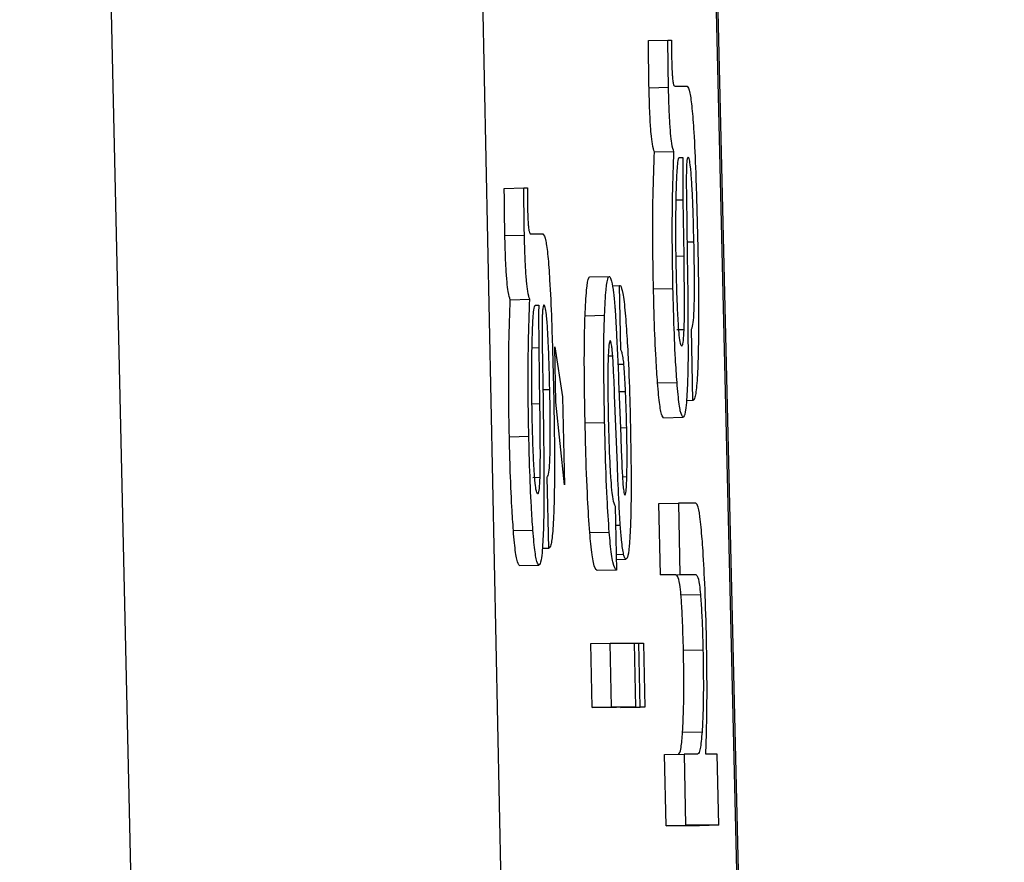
# Model space of a CAD drawing. Header units: inches. Extents: x 170 to 288, y 234 to 248.
# Tile 156 of 256: x 206.78647 to 206.79309, y 243.98936 to 243.99502. Entities that reach past the tile are written whole.
import ezdxf

# ---------------------------------------------------------------- set-up
doc = ezdxf.new("R2010")
doc.units = ezdxf.units.IN
doc.header["$LTSCALE"] = 0.25
doc.header["$MEASUREMENT"] = 0
doc.layers.add('SLIM E GUIDE MOTOR RH', color=7, linetype='Continuous')

msp = doc.modelspace()

# ---------------------------------------------------------------- linework, layer by layer
at = {"layer": 'SLIM E GUIDE MOTOR RH'}
for p, q in [((206.7889211, 243.9141631), (206.7864744, 244.0222833)), ((206.7890278, 244.0222407), (206.7912509, 243.9141485)), ((206.7905065, 244.022257), (206.7930756, 243.9141547)), ((206.7930888, 243.9141489), (206.79052, 244.022241)), ((206.790698, 243.994882), (206.7908288, 243.9948849)), ((206.7908288, 243.9948849), (206.7908541, 243.9948849)), ((206.7908745, 243.9945757), (206.7909574, 243.9945757)), ((206.7907021, 243.9945653), (206.7908332, 243.9945682)), ((206.7907384, 243.9941338), (206.7908692, 243.9941367)), ((206.7909067, 243.9940969), (206.7909292, 243.9940969)), ((206.7897296, 243.9938892), (206.7898607, 243.9938922)), ((206.7898607, 243.9938922), (206.7898858, 243.9938922)), ((206.7909299, 243.9938101), (206.7908845, 243.993809)), ((206.7909299, 243.9938101), (206.7909349, 243.9934335)), ((206.7909533, 243.9938375), (206.7909586, 243.9934434)), ((206.7899064, 243.9935829), (206.7899893, 243.9935829)), ((206.7897337, 243.9935725), (206.7898648, 243.9935754)), ((206.7909577, 243.9935297), (206.7910037, 243.9935307)), ((206.7909349, 243.9934335), (206.7908842, 243.9934323)), ((206.7903044, 243.993294), (206.7904355, 243.9932969)), ((206.7904558, 243.9932353), (206.790504, 243.9932363)), ((206.790504, 243.9932363), (206.79051, 243.9932363)), ((206.7905134, 243.9928054), (206.790504, 243.9932363)), ((206.7907321, 243.9932135), (206.7908629, 243.9932165)), ((206.78977, 243.9931411), (206.7899011, 243.993144)), ((206.7899386, 243.9931041), (206.7899609, 243.9931041)), ((206.7902722, 243.9930336), (206.7904033, 243.9930365)), ((206.7909358, 243.992939), (206.7908889, 243.992938)), ((206.7909971, 243.9924633), (206.7909865, 243.9929422)), ((206.7899618, 243.9928173), (206.7899164, 243.9928163)), ((206.7899618, 243.9928173), (206.7899668, 243.9924407)), ((206.7899849, 243.9928447), (206.7899906, 243.9924507)), ((206.7900688, 243.9928248), (206.7901207, 243.9924881)), ((206.7900769, 243.9924532), (206.7900688, 243.9928248)), ((206.790428, 243.9927635), (206.7904583, 243.9927642)), ((206.7904924, 243.992708), (206.7905331, 243.9927089)), ((206.7907593, 243.9925826), (206.7908901, 243.9925855)), ((206.7899893, 243.9925369), (206.7900353, 243.992538)), ((206.7904996, 243.9925428), (206.7905118, 243.992224)), ((206.7905003, 243.9925237), (206.7905441, 243.9925247)), ((206.7901339, 243.991897), (206.7900769, 243.9924532)), ((206.7901207, 243.9924881), (206.7901339, 243.991897)), ((206.7904893, 243.9920287), (206.7904712, 243.9924979)), ((206.7909971, 243.9924633), (206.790954, 243.9924623)), ((206.7899668, 243.9924407), (206.7899158, 243.9924395)), ((206.7907994, 243.9923481), (206.7909305, 243.9923511)), ((206.7902728, 243.9923131), (206.7904039, 243.992316)), ((206.7905097, 243.9922814), (206.7905522, 243.9922824)), ((206.7897637, 243.9922208), (206.7898948, 243.9922237)), ((206.7899677, 243.9919462), (206.7899205, 243.9919452)), ((206.7900288, 243.9914705), (206.7900181, 243.9919494)), ((206.7905237, 243.9919518), (206.7905531, 243.9919524)), ((206.7905359, 243.991838), (206.7905403, 243.991829)), ((206.790474, 243.9917549), (206.7904834, 243.9913239)), ((206.7907687, 243.991772), (206.7908998, 243.9917749)), ((206.7907794, 243.9912932), (206.7907687, 243.991772)), ((206.7910162, 243.991775), (206.7908998, 243.9917749)), ((206.7908998, 243.9917749), (206.7909101, 243.9912961)), ((206.7904768, 243.9916257), (206.790509, 243.9916264)), ((206.789791, 243.9915899), (206.7899221, 243.9915928)), ((206.7903041, 243.9915764), (206.7904349, 243.9915793)), ((206.7900288, 243.9914705), (206.7899856, 243.9914696)), ((206.7904812, 243.9914298), (206.7905316, 243.991431)), ((206.7904818, 243.9913966), (206.7905472, 243.991398)), ((206.7898313, 243.9913554), (206.7899621, 243.9913583)), ((206.7904834, 243.9913239), (206.7903526, 243.991321)), ((206.7907794, 243.9912932), (206.7909101, 243.9912961)), ((206.7908814, 243.9912932), (206.7907794, 243.9912932)), ((206.7908814, 243.9912932), (206.7910121, 243.9912961)), ((206.7909101, 243.9912961), (206.7910121, 243.9912961)), ((206.7909167, 243.9911579), (206.7910478, 243.9911608)), ((206.7903103, 243.9908317), (206.7904414, 243.9908346)), ((206.79032, 243.9904007), (206.7903103, 243.9908317)), ((206.7904508, 243.9904036), (206.7904414, 243.9908346)), ((206.7904414, 243.9908346), (206.7906045, 243.9908346)), ((206.7906142, 243.9904037), (206.7906045, 243.9908346)), ((206.7906045, 243.990834), (206.7906329, 243.9908346)), ((206.7906329, 243.9908346), (206.7906648, 243.9908347)), ((206.7906423, 243.9904037), (206.7906329, 243.9908346)), ((206.7906648, 243.9908347), (206.7906745, 243.9904037)), ((206.7909333, 243.9907869), (206.7910644, 243.9907899)), ((206.79032, 243.9904007), (206.7904508, 243.9904036)), ((206.7906142, 243.9904037), (206.7904508, 243.9904036)), ((206.7906142, 243.9904037), (206.7904831, 243.9904008)), ((206.7905115, 243.9904008), (206.7906423, 243.9904037)), ((206.7906745, 243.9904037), (206.7905434, 243.9904008)), ((206.7906745, 243.9904037), (206.7906423, 243.9904037)), ((206.7904831, 243.9904008), (206.79032, 243.9904007)), ((206.7905434, 243.9904008), (206.7905115, 243.9904008)), ((206.7909277, 243.9902355), (206.7910585, 243.9902384)), ((206.790806, 243.9900861), (206.7909371, 243.990089)), ((206.7908166, 243.9896073), (206.790806, 243.9900861)), ((206.7909371, 243.990089), (206.7909477, 243.9896102)), ((206.7910287, 243.990089), (206.7909371, 243.990089)), ((206.7911608, 243.9900891), (206.7910832, 243.990089)), ((206.7911714, 243.9896102), (206.7911608, 243.9900891)), ((206.7908166, 243.9896073), (206.7909477, 243.9896102)), ((206.7911714, 243.9896102), (206.7909477, 243.9896102)), ((206.7911714, 243.9896102), (206.7910403, 243.9896073)), ((206.7910403, 243.9896073), (206.7908166, 243.9896073))]:
    msp.add_line(p, q, dxfattribs=at)
for points, knots in [([(206.7907021, 243.9945652), (206.7907014, 243.9946059), (206.7906997, 243.9947126), (206.7906987, 243.9948173), (206.790698, 243.994882)], [0, 0, 0, 0, 0.381756, 1, 1, 1, 1]), ([(206.7908332, 243.9945682), (206.7908324, 243.9946089), (206.7908303, 243.9947155), (206.7908294, 243.9948202), (206.7908288, 243.9948849)], [0, 0, 0, 0, 0.381812, 1, 1, 1, 1]), ([(206.7908541, 243.9948849), (206.790854, 243.9948619), (206.7908539, 243.9948268), (206.7908537, 243.994776), (206.7908542, 243.994749), (206.7908545, 243.9947353)], [0, 0, 0, 0, 0.488088, 0.740866, 1, 1, 1, 1]), ([(206.7908545, 243.9947353), (206.7908549, 243.9947187), (206.7908556, 243.9946883), (206.7908583, 243.9946487), (206.7908607, 243.9946152), (206.7908671, 243.99458), (206.7908714, 243.9945775), (206.7908745, 243.9945757)], [0, 0, 0, 0, 0.139693, 0.255879, 0.371726, 0.55659, 1, 1, 1, 1]), ([(206.7909574, 243.9945757), (206.790964, 243.9945684), (206.790975, 243.9945561), (206.7909908, 243.9944345), (206.7910049, 243.9942506), (206.7910185, 243.9939466), (206.7910247, 243.9936969), (206.7910284, 243.9935457)], [0, 0, 0, 0, 0.208174, 0.351451, 0.494862, 0.694273, 1, 1, 1, 1]), ([(206.7907384, 243.9941338), (206.7907337, 243.9941465), (206.7907264, 243.9941665), (206.7907159, 243.9942516), (206.7907091, 243.9943518), (206.7907049, 243.9944617), (206.790703, 243.9945325), (206.7907021, 243.9945652)], [0, 0, 0, 0, 0.318984, 0.503644, 0.689582, 0.856582, 1, 1, 1, 1]), ([(206.7908692, 243.9941367), (206.7908644, 243.9941494), (206.790857, 243.9941694), (206.7908471, 243.9942546), (206.7908403, 243.9943547), (206.7908355, 243.9944646), (206.7908339, 243.9945355), (206.7908332, 243.9945682)], [0, 0, 0, 0, 0.318973, 0.503598, 0.68953, 0.856543, 1, 1, 1, 1]), ([(206.7907321, 243.9932135), (206.7907303, 243.993307), (206.7907261, 243.993527), (206.7907279, 243.9938564), (206.7907349, 243.9940407), (206.7907384, 243.9941338)], [0, 0, 0, 0, 0.267277, 0.6296, 1, 1, 1, 1]), ([(206.7908629, 243.9932165), (206.7908612, 243.9933099), (206.7908573, 243.99353), (206.7908591, 243.9938593), (206.7908658, 243.9940436), (206.7908692, 243.9941367)], [0, 0, 0, 0, 0.267275, 0.629603, 1, 1, 1, 1]), ([(206.7908911, 243.9940099), (206.7908926, 243.9940295), (206.7908966, 243.9940778), (206.7909025, 243.9940958), (206.7909062, 243.9940967), (206.7909067, 243.9940969)], [0, 0, 0, 0, 0.368578, 0.910213, 1, 1, 1, 1]), ([(206.7909292, 243.9940969), (206.790929, 243.9940511), (206.7909286, 243.9939587), (206.7909294, 243.9938599), (206.7909299, 243.9938101)], [0, 0, 0, 0, 0.495616, 1, 1, 1, 1]), ([(206.7909643, 243.9940994), (206.7909616, 243.9940962), (206.7909575, 243.9940915), (206.7909544, 243.9940512), (206.7909536, 243.994025), (206.7909533, 243.9940152)], [0, 0, 0, 0, 0.560974, 0.836184, 1, 1, 1, 1]), ([(206.7910037, 243.9935307), (206.7910013, 243.9936249), (206.7909978, 243.993765), (206.7909892, 243.9939371), (206.7909818, 243.9940347), (206.7909727, 243.9940912), (206.7909672, 243.9940965), (206.7909643, 243.9940994)], [0, 0, 0, 0, 0.342814, 0.509752, 0.678249, 0.824082, 1, 1, 1, 1]), ([(206.7908832, 243.9937302), (206.7908839, 243.9937822), (206.7908851, 243.9938883), (206.7908891, 243.9939688), (206.7908911, 243.9940099)], [0, 0, 0, 0, 0.489443, 1, 1, 1, 1]), ([(206.7909533, 243.9940152), (206.7909529, 243.993999), (206.7909522, 243.9939667), (206.7909523, 243.9939061), (206.790953, 243.9938623), (206.7909533, 243.9938375)], [0, 0, 0, 0, 0.302165, 0.603652, 1, 1, 1, 1]), ([(206.7897337, 243.9935725), (206.789733, 243.9936132), (206.7897313, 243.9937198), (206.7897303, 243.9938245), (206.7897296, 243.9938892)], [0, 0, 0, 0, 0.381979, 1, 1, 1, 1]), ([(206.7898648, 243.9935754), (206.7898641, 243.9936162), (206.7898624, 243.9937228), (206.7898614, 243.9938275), (206.7898607, 243.9938922)], [0, 0, 0, 0, 0.382025, 1, 1, 1, 1]), ([(206.7898858, 243.9938922), (206.7898856, 243.9938691), (206.7898853, 243.9938341), (206.7898857, 243.9937832), (206.7898862, 243.9937562), (206.7898864, 243.9937425)], [0, 0, 0, 0, 0.4880838, 0.7408681, 1, 1, 1, 1]), ([(206.7898864, 243.9937425), (206.7898869, 243.9937259), (206.7898877, 243.9936955), (206.7898897, 243.9936559), (206.7898929, 243.9936224), (206.7898982, 243.9935872), (206.789903, 243.9935847), (206.7899064, 243.9935829)], [0, 0, 0, 0, 0.139668, 0.255812, 0.37173, 0.556528, 1, 1, 1, 1]), ([(206.7908861, 243.9933162), (206.7908849, 243.9933688), (206.7908819, 243.9935131), (206.7908827, 243.9936459), (206.7908832, 243.9937302)], [0, 0, 0, 0, 0.364405, 1, 1, 1, 1]), ([(206.7899893, 243.9935829), (206.7899957, 243.9935756), (206.7900064, 243.9935633), (206.7900229, 243.9934417), (206.7900363, 243.9932578), (206.7900502, 243.9929538), (206.7900565, 243.9927041), (206.7900604, 243.9925529)], [0, 0, 0, 0, 0.208159, 0.351452, 0.49485, 0.694274, 1, 1, 1, 1]), ([(206.78977, 243.9931411), (206.7897652, 243.9931537), (206.7897577, 243.9931737), (206.7897481, 243.9932589), (206.7897406, 243.993359), (206.7897365, 243.9934689), (206.7897346, 243.9935397), (206.7897337, 243.9935725)], [0, 0, 0, 0, 0.318985, 0.503617, 0.689581, 0.856582, 1, 1, 1, 1]), ([(206.7899011, 243.993144), (206.7898964, 243.9931566), (206.7898891, 243.9931766), (206.7898786, 243.9932618), (206.7898718, 243.9933619), (206.7898676, 243.9934718), (206.7898657, 243.9935427), (206.7898648, 243.9935754)], [0, 0, 0, 0, 0.318966, 0.503615, 0.689543, 0.856533, 1, 1, 1, 1]), ([(206.7909865, 243.9929422), (206.7909903, 243.9929483), (206.7909969, 243.9929587), (206.7910038, 243.9930353), (206.7910077, 243.9931506), (206.7910076, 243.9933219), (206.7910051, 243.9934554), (206.7910037, 243.9935307)], [0, 0, 0, 0, 0.224829, 0.3835757, 0.5429051, 0.7418059, 1, 1, 1, 1]), ([(206.7910284, 243.9935457), (206.7910303, 243.9934557), (206.7910351, 243.9932254), (206.7910359, 243.9929435), (206.7910325, 243.9927891), (206.7910315, 243.9927476)], [0, 0, 0, 0, 0.319108, 0.817124, 1, 1, 1, 1]), ([(206.7909349, 243.9934335), (206.790936, 243.9933493), (206.790938, 243.9932081), (206.7909381, 243.9930364), (206.7909364, 243.9929646), (206.7909358, 243.992939)], [0, 0, 0, 0, 0.486724, 0.816935, 1, 1, 1, 1]), ([(206.7909586, 243.9934434), (206.7909604, 243.9933227), (206.7909639, 243.9930791), (206.7909639, 243.9928488), (206.790964, 243.9927327)], [0, 0, 0, 0, 0.495921, 1, 1, 1, 1]), ([(206.7909001, 243.992964), (206.7908973, 243.9930108), (206.7908909, 243.9931179), (206.7908878, 243.9932448), (206.7908861, 243.9933162)], [0, 0, 0, 0, 0.437569, 1, 1, 1, 1]), ([(206.7902722, 243.9930336), (206.7902752, 243.9930967), (206.7902814, 243.993223), (206.7902942, 243.9932879), (206.7903021, 243.9932926), (206.7903044, 243.993294)], [0, 0, 0, 0, 0.413972, 0.82932, 1, 1, 1, 1]), ([(206.7904033, 243.9930365), (206.7904063, 243.9930996), (206.7904125, 243.9932259), (206.7904253, 243.9932908), (206.7904332, 243.9932956), (206.7904355, 243.9932969)], [0, 0, 0, 0, 0.414018, 0.829413, 1, 1, 1, 1]), ([(206.7904355, 243.9932969), (206.7904377, 243.9932959), (206.7904426, 243.9932937), (206.7904479, 243.9932755), (206.7904508, 243.9932653)], [0, 0, 0, 0, 0.438142, 1, 1, 1, 1]), ([(206.7904508, 243.9932653), (206.7904553, 243.9932433), (206.790463, 243.9932051), (206.7904708, 243.9931192), (206.7904743, 243.9930698), (206.7904749, 243.993061)], [0, 0, 0, 0, 0.525923, 0.914857, 1, 1, 1, 1]), ([(206.79051, 243.9932363), (206.7905152, 243.9932247), (206.7905257, 243.9932014), (206.7905398, 243.9930854), (206.7905466, 243.992995), (206.7905488, 243.9929666)], [0, 0, 0, 0, 0.406033, 0.813408, 1, 1, 1, 1]), ([(206.7907593, 243.9925826), (206.7907558, 243.9926339), (206.790747, 243.9927608), (206.7907377, 243.9929849), (206.7907337, 243.9931469), (206.7907321, 243.9932135)], [0, 0, 0, 0, 0.285566, 0.706067, 1, 1, 1, 1]), ([(206.7908901, 243.9925855), (206.7908865, 243.9926369), (206.7908777, 243.9927637), (206.790869, 243.9929878), (206.7908647, 243.9931498), (206.7908629, 243.9932165)], [0, 0, 0, 0, 0.285567, 0.706053, 1, 1, 1, 1]), ([(206.7897637, 243.9922208), (206.7897621, 243.9923142), (206.7897582, 243.9925343), (206.7897599, 243.9928636), (206.7897666, 243.9930479), (206.78977, 243.9931411)], [0, 0, 0, 0, 0.267275, 0.629603, 1, 1, 1, 1]), ([(206.7898948, 243.9922237), (206.7898931, 243.9923171), (206.7898889, 243.9925372), (206.7898907, 243.9928665), (206.7898976, 243.9930508), (206.7899011, 243.993144)], [0, 0, 0, 0, 0.267277, 0.6296, 1, 1, 1, 1]), ([(206.789923, 243.9930171), (206.7899245, 243.9930367), (206.7899282, 243.993085), (206.7899336, 243.993103), (206.789938, 243.9931039), (206.7899386, 243.9931041)], [0, 0, 0, 0, 0.368528, 0.910149, 1, 1, 1, 1]), ([(206.7899609, 243.9931041), (206.7899606, 243.9930583), (206.7899602, 243.992966), (206.7899612, 243.9928671), (206.7899618, 243.9928173)], [0, 0, 0, 0, 0.495581, 1, 1, 1, 1]), ([(206.7899959, 243.9931066), (206.7899934, 243.9931034), (206.7899897, 243.9930986), (206.7899859, 243.9930585), (206.7899852, 243.9930322), (206.7899849, 243.9930224)], [0, 0, 0, 0, 0.560589, 0.836147, 1, 1, 1, 1]), ([(206.7900353, 243.992538), (206.7900328, 243.9926321), (206.7900291, 243.9927722), (206.7900213, 243.9929443), (206.7900133, 243.9930419), (206.7900043, 243.9930984), (206.7899989, 243.9931037), (206.7899959, 243.9931066)], [0, 0, 0, 0, 0.342813, 0.509733, 0.678251, 0.824084, 1, 1, 1, 1]), ([(206.7904749, 243.993061), (206.790478, 243.9930082), (206.7904875, 243.9928467), (206.7904948, 243.992665), (206.7904996, 243.9925428)], [0, 0, 0, 0, 0.326894, 1, 1, 1, 1]), ([(206.7899149, 243.9927375), (206.7899156, 243.9927894), (206.7899172, 243.9928955), (206.789921, 243.992976), (206.789923, 243.9930171)], [0, 0, 0, 0, 0.489429, 1, 1, 1, 1]), ([(206.7899849, 243.9930224), (206.7899847, 243.9930062), (206.7899842, 243.9929739), (206.7899843, 243.9929133), (206.7899847, 243.9928696), (206.7899849, 243.9928447)], [0, 0, 0, 0, 0.302169, 0.603635, 1, 1, 1, 1]), ([(206.7902728, 243.9923131), (206.7902703, 243.9924471), (206.790266, 243.9926751), (206.7902685, 243.9929145), (206.7902714, 243.9930087), (206.7902722, 243.9930336)], [0, 0, 0, 0, 0.511502, 0.870632, 1, 1, 1, 1]), ([(206.7904039, 243.992316), (206.7904015, 243.99245), (206.7903974, 243.992678), (206.790399, 243.9929175), (206.7904024, 243.9930116), (206.7904033, 243.9930365)], [0, 0, 0, 0, 0.511499, 0.870623, 1, 1, 1, 1]), ([(206.7905488, 243.9929666), (206.7905528, 243.9929066), (206.7905627, 243.9927591), (206.7905717, 243.9925205), (206.7905756, 243.9923557), (206.7905769, 243.9922981)], [0, 0, 0, 0, 0.308488, 0.758096, 1, 1, 1, 1]), ([(206.7909214, 243.9928299), (206.7909179, 243.9928348), (206.790912, 243.9928429), (206.7909045, 243.9929057), (206.7909013, 243.9929491), (206.7909001, 243.992964)], [0, 0, 0, 0, 0.492048, 0.825271, 1, 1, 1, 1]), ([(206.7909358, 243.992939), (206.7909344, 243.9929122), (206.7909315, 243.9928585), (206.790926, 243.9928324), (206.7909225, 243.9928305), (206.7909214, 243.9928299)], [0, 0, 0, 0, 0.41248, 0.8264, 1, 1, 1, 1]), ([(206.7904414, 243.992866), (206.7904389, 243.9928625), (206.7904339, 243.9928555), (206.7904291, 243.9927984), (206.7904274, 243.992747), (206.7904267, 243.9927268)], [0, 0, 0, 0, 0.376598, 0.754976, 1, 1, 1, 1]), ([(206.7904483, 243.9928473), (206.7904476, 243.9928503), (206.7904462, 243.9928562), (206.7904437, 243.9928637), (206.7904423, 243.9928651), (206.7904414, 243.992866)], [0, 0, 0, 0, 0.305167, 0.610848, 1, 1, 1, 1]), ([(206.7904583, 243.9927642), (206.7904571, 243.9927792), (206.7904548, 243.9928065), (206.7904514, 243.9928312), (206.7904494, 243.9928419), (206.7904483, 243.9928473)], [0, 0, 0, 0, 0.374122, 0.683022, 1, 1, 1, 1]), ([(206.7905331, 243.9927089), (206.7905314, 243.9927243), (206.7905272, 243.9927606), (206.7905205, 243.992787), (206.7905158, 243.9927992), (206.7905134, 243.9928054)], [0, 0, 0, 0, 0.268818, 0.630645, 1, 1, 1, 1]), ([(206.7899177, 243.9923234), (206.7899167, 243.992376), (206.789914, 243.9925203), (206.7899145, 243.9926531), (206.7899149, 243.9927375)], [0, 0, 0, 0, 0.364375, 1, 1, 1, 1]), ([(206.7904267, 243.9927268), (206.790426, 243.9926811), (206.790424, 243.9925638), (206.7904269, 243.9924239), (206.7904286, 243.9923385)], [0, 0, 0, 0, 0.389347, 1, 1, 1, 1]), ([(206.7904712, 243.9924979), (206.7904693, 243.992544), (206.7904654, 243.9926372), (206.7904607, 243.9927216), (206.7904583, 243.9927642)], [0, 0, 0, 0, 0.4952658, 1, 1, 1, 1]), ([(206.790964, 243.9927327), (206.7909633, 243.9926908), (206.7909614, 243.9925781), (206.7909564, 243.9924999), (206.7909533, 243.9924508)], [0, 0, 0, 0, 0.371393, 1, 1, 1, 1]), ([(206.7910315, 243.9927476), (206.7910292, 243.9926866), (206.7910245, 243.9925646), (206.7910113, 243.9924761), (206.7910017, 243.9924674), (206.7909971, 243.9924633)], [0, 0, 0, 0, 0.344091, 0.68832, 1, 1, 1, 1]), ([(206.7905441, 243.9925247), (206.7905416, 243.9925782), (206.7905385, 243.9926467), (206.7905341, 243.9926977), (206.7905331, 243.9927089)], [0, 0, 0, 0, 0.781652, 1, 1, 1, 1]), ([(206.7909305, 243.9923511), (206.7909245, 243.9923582), (206.7909135, 243.9923712), (206.7908995, 243.9924745), (206.7908925, 243.9925575), (206.7908901, 243.9925855)], [0, 0, 0, 0, 0.445943, 0.812711, 1, 1, 1, 1]), ([(206.7900181, 243.9919494), (206.7900221, 243.9919555), (206.7900288, 243.991966), (206.7900358, 243.9920424), (206.7900391, 243.9921578), (206.7900393, 243.9923291), (206.7900367, 243.9924626), (206.7900353, 243.992538)], [0, 0, 0, 0, 0.224842, 0.383662, 0.542919, 0.741803, 1, 1, 1, 1]), ([(206.7900604, 243.9925529), (206.7900621, 243.992463), (206.7900665, 243.9922326), (206.7900679, 243.9919507), (206.7900644, 243.9917963), (206.7900635, 243.9917549)], [0, 0, 0, 0, 0.319136, 0.817133, 1, 1, 1, 1]), ([(206.7905522, 243.9922824), (206.7905512, 243.9923231), (206.790549, 243.9924056), (206.7905457, 243.9924846), (206.7905441, 243.9925247)], [0, 0, 0, 0, 0.492653, 1, 1, 1, 1]), ([(206.7907994, 243.9923481), (206.7907935, 243.9923553), (206.7907828, 243.9923683), (206.7907687, 243.9924716), (206.7907617, 243.9925546), (206.7907593, 243.9925826)], [0, 0, 0, 0, 0.445926, 0.812706, 1, 1, 1, 1]), ([(206.7899668, 243.9924407), (206.7899678, 243.9923566), (206.7899694, 243.9922153), (206.7899701, 243.9920437), (206.7899683, 243.9919718), (206.7899677, 243.9919462)], [0, 0, 0, 0, 0.486763, 0.817003, 1, 1, 1, 1]), ([(206.7899906, 243.9924507), (206.7899924, 243.9923299), (206.7899959, 243.9920864), (206.7899957, 243.991856), (206.7899956, 243.9917399)], [0, 0, 0, 0, 0.495937, 1, 1, 1, 1]), ([(206.7909533, 243.9924508), (206.7909509, 243.9924268), (206.7909446, 243.9923632), (206.7909359, 243.9923557), (206.7909305, 243.9923511)], [0, 0, 0, 0, 0.377684, 1, 1, 1, 1]), ([(206.7899321, 243.9919712), (206.7899293, 243.9920181), (206.7899229, 243.9921252), (206.7899195, 243.9922521), (206.7899177, 243.9923234)], [0, 0, 0, 0, 0.437558, 1, 1, 1, 1]), ([(206.7904286, 243.9923385), (206.7904312, 243.992238), (206.7904351, 243.9920904), (206.7904423, 243.9919688), (206.7904446, 243.99193)], [0, 0, 0, 0, 0.680419, 1, 1, 1, 1]), ([(206.7903041, 243.9915764), (206.790299, 243.9916496), (206.7902874, 243.9918172), (206.7902781, 243.9920857), (206.7902741, 243.9922581), (206.7902728, 243.9923131)], [0, 0, 0, 0, 0.34579, 0.791246, 1, 1, 1, 1]), ([(206.7904349, 243.9915793), (206.7904299, 243.9916525), (206.7904186, 243.9918201), (206.7904092, 243.9920886), (206.7904052, 243.992261), (206.7904039, 243.992316)], [0, 0, 0, 0, 0.345777, 0.791242, 1, 1, 1, 1]), ([(206.7905531, 243.9919524), (206.7905539, 243.9919955), (206.7905557, 243.9920954), (206.7905535, 243.9922146), (206.7905522, 243.9922824)], [0, 0, 0, 0, 0.431891, 1, 1, 1, 1]), ([(206.7905769, 243.9922981), (206.7905794, 243.9921688), (206.7905836, 243.9919497), (206.7905806, 243.9917343), (206.7905783, 243.9916527), (206.7905779, 243.9916377)], [0, 0, 0, 0, 0.540178, 0.915715, 1, 1, 1, 1]), ([(206.789791, 243.9915899), (206.7897874, 243.9916412), (206.7897786, 243.991768), (206.7897693, 243.9919921), (206.7897654, 243.9921541), (206.7897637, 243.9922208)], [0, 0, 0, 0, 0.285566, 0.706067, 1, 1, 1, 1]), ([(206.7899221, 243.9915928), (206.7899185, 243.9916441), (206.7899097, 243.991771), (206.7899004, 243.991995), (206.7898965, 243.992157), (206.7898948, 243.9922237)], [0, 0, 0, 0, 0.285566, 0.706067, 1, 1, 1, 1]), ([(206.7905118, 243.992224), (206.790514, 243.9921682), (206.7905177, 243.992069), (206.7905228, 243.991956), (206.7905263, 243.9919091), (206.7905272, 243.9918977)], [0, 0, 0, 0, 0.492459, 0.875907, 1, 1, 1, 1]), ([(206.790509, 243.9916264), (206.7905061, 243.9916754), (206.7904987, 243.9918007), (206.7904929, 243.9919424), (206.7904893, 243.9920287)], [0, 0, 0, 0, 0.390611, 1, 1, 1, 1]), ([(206.7899533, 243.9918371), (206.7899498, 243.991842), (206.7899439, 243.9918502), (206.7899365, 243.9919129), (206.7899332, 243.9919563), (206.7899321, 243.9919712)], [0, 0, 0, 0, 0.491825, 0.825247, 1, 1, 1, 1]), ([(206.7899677, 243.9919462), (206.7899663, 243.9919194), (206.7899635, 243.9918658), (206.789958, 243.9918396), (206.7899544, 243.9918377), (206.7899533, 243.9918371)], [0, 0, 0, 0, 0.412597, 0.826184, 1, 1, 1, 1]), ([(206.7904446, 243.99193), (206.7904474, 243.9918985), (206.790454, 243.9918236), (206.790464, 243.9917743), (206.790471, 243.9917608), (206.790474, 243.9917549)], [0, 0, 0, 0, 0.290823, 0.692103, 1, 1, 1, 1]), ([(206.7905403, 243.991829), (206.7905425, 243.991832), (206.7905469, 243.991838), (206.7905513, 243.9918879), (206.7905526, 243.9919336), (206.7905531, 243.9919524)], [0, 0, 0, 0, 0.368489, 0.738741, 1, 1, 1, 1]), ([(206.7905272, 243.9918977), (206.7905278, 243.9918907), (206.7905292, 243.9918743), (206.7905324, 243.9918534), (206.7905346, 243.9918438), (206.7905359, 243.991838)], [0, 0, 0, 0, 0.226355, 0.534091, 1, 1, 1, 1]), ([(206.7899956, 243.9917399), (206.7899949, 243.991698), (206.789993, 243.9915853), (206.7899881, 243.9915072), (206.7899849, 243.991458)], [0, 0, 0, 0, 0.371375, 1, 1, 1, 1]), ([(206.7900635, 243.9917549), (206.790061, 243.9916938), (206.7900559, 243.9915718), (206.7900434, 243.9914833), (206.7900335, 243.9914746), (206.7900288, 243.9914705)], [0, 0, 0, 0, 0.344133, 0.688374, 1, 1, 1, 1]), ([(206.7910594, 243.9915325), (206.7910544, 243.9915872), (206.7910443, 243.9916966), (206.7910291, 243.9917654), (206.7910201, 243.991772), (206.7910162, 243.991775)], [0, 0, 0, 0, 0.360504, 0.720164, 1, 1, 1, 1]), ([(206.7905316, 243.991431), (206.7905266, 243.9914566), (206.7905186, 243.9914983), (206.7905117, 243.9915909), (206.790509, 243.9916264)], [0, 0, 0, 0, 0.616385, 1, 1, 1, 1]), ([(206.7905779, 243.9916377), (206.7905754, 243.9915826), (206.7905705, 243.9914724), (206.7905584, 243.9914063), (206.7905504, 243.9914004), (206.7905472, 243.991398)], [0, 0, 0, 0, 0.377473, 0.755029, 1, 1, 1, 1]), ([(206.7898313, 243.9913554), (206.7898253, 243.9913625), (206.7898144, 243.9913755), (206.7898003, 243.9914789), (206.7897933, 243.9915618), (206.789791, 243.9915899)], [0, 0, 0, 0, 0.445952, 0.812618, 1, 1, 1, 1]), ([(206.7899621, 243.9913583), (206.7899562, 243.9913654), (206.7899456, 243.9913784), (206.7899314, 243.9914817), (206.7899244, 243.9915647), (206.7899221, 243.9915928)], [0, 0, 0, 0, 0.445926, 0.812706, 1, 1, 1, 1]), ([(206.7903526, 243.991321), (206.7903445, 243.9913295), (206.7903308, 243.991344), (206.790314, 243.9914628), (206.7903064, 243.9915503), (206.7903041, 243.9915764)], [0, 0, 0, 0, 0.500436, 0.851291, 1, 1, 1, 1]), ([(206.7904834, 243.9913239), (206.7904755, 243.9913324), (206.7904621, 243.9913469), (206.7904447, 243.9914657), (206.7904371, 243.9915533), (206.7904349, 243.9915793)], [0, 0, 0, 0, 0.50041, 0.851291, 1, 1, 1, 1]), ([(206.7910872, 243.9908996), (206.7910842, 243.9910134), (206.7910788, 243.9912198), (206.7910667, 243.9914278), (206.7910606, 243.9915146), (206.7910594, 243.9915325)], [0, 0, 0, 0, 0.49446, 0.896013, 1, 1, 1, 1]), ([(206.7899849, 243.991458), (206.7899826, 243.991434), (206.7899762, 243.9913704), (206.7899675, 243.9913629), (206.7899621, 243.9913583)], [0, 0, 0, 0, 0.377505, 1, 1, 1, 1]), ([(206.7905472, 243.991398), (206.7905447, 243.9913992), (206.7905398, 243.9914015), (206.7905343, 243.9914211), (206.7905316, 243.991431)], [0, 0, 0, 0, 0.495216, 1, 1, 1, 1]), ([(206.7909167, 243.9911579), (206.7909141, 243.991183), (206.7909072, 243.99125), (206.790895, 243.9912861), (206.790886, 243.9912908), (206.7908814, 243.9912932)], [0, 0, 0, 0, 0.224462, 0.598305, 1, 1, 1, 1]), ([(206.7910121, 243.9912961), (206.7910168, 243.9912937), (206.7910262, 243.991289), (206.7910382, 243.991252), (206.7910454, 243.9911836), (206.7910478, 243.9911608)], [0, 0, 0, 0, 0.398768, 0.800265, 1, 1, 1, 1]), ([(206.7909333, 243.9907869), (206.7909313, 243.9908598), (206.7909279, 243.9909823), (206.7909215, 243.9911028), (206.7909176, 243.9911482), (206.7909167, 243.9911579)], [0, 0, 0, 0, 0.53474, 0.900011, 1, 1, 1, 1]), ([(206.7910478, 243.9911608), (206.7910505, 243.9911217), (206.791056, 243.9910436), (206.7910615, 243.9909097), (206.7910635, 243.9908249), (206.7910644, 243.9907899)], [0, 0, 0, 0, 0.370871, 0.740411, 1, 1, 1, 1]), ([(206.7910919, 243.9905006), (206.7910917, 243.9905501), (206.7910911, 243.9906795), (206.7910887, 243.9908156), (206.7910872, 243.9908996)], [0, 0, 0, 0, 0.383389, 1, 1, 1, 1]), ([(206.7909277, 243.9902355), (206.7909303, 243.9902885), (206.7909352, 243.990386), (206.7909371, 243.9905863), (206.7909345, 243.9907212), (206.7909333, 243.9907869)], [0, 0, 0, 0, 0.379032, 0.697664, 1, 1, 1, 1]), ([(206.7910644, 243.9907899), (206.7910656, 243.9907168), (206.7910679, 243.9905703), (206.7910656, 243.9903747), (206.7910608, 243.9902834), (206.7910585, 243.9902384)], [0, 0, 0, 0, 0.335799, 0.672876, 1, 1, 1, 1]), ([(206.7910832, 243.990089), (206.7910854, 243.9901494), (206.79109, 243.9902719), (206.7910913, 243.9904235), (206.7910919, 243.9905006)], [0, 0, 0, 0, 0.492029, 1, 1, 1, 1]), ([(206.7908976, 243.9900861), (206.7909047, 243.9900917), (206.7909165, 243.9901012), (206.7909244, 243.9901967), (206.7909277, 243.9902355)], [0, 0, 0, 0, 0.594656, 1, 1, 1, 1]), ([(206.7910585, 243.9902384), (206.7910547, 243.9901945), (206.7910466, 243.9901013), (206.7910349, 243.9900933), (206.7910287, 243.990089)], [0, 0, 0, 0, 0.471019, 1, 1, 1, 1])]:
    msp.add_open_spline(points, degree=3, knots=knots, dxfattribs=at)

doc.saveas('drawing.dxf')
